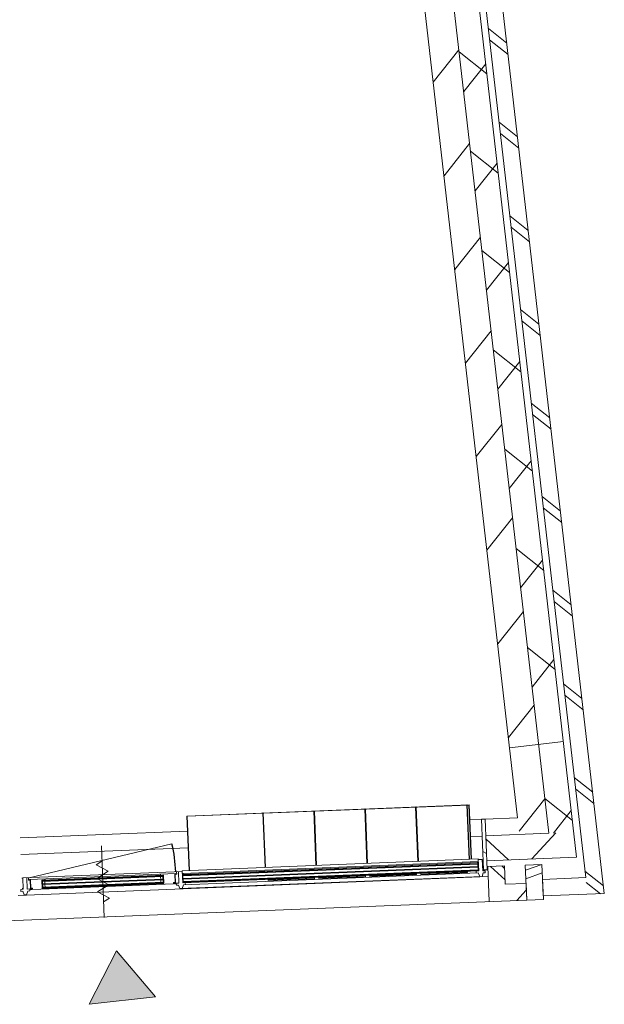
# Model space of a CAD drawing. Header units: metres. Extents: x 136266 to 136452, y 453403 to 453560.
# Tile 130 of 133: x 136332.89 to 136336.4, y 453534.57 to 453540.48. Entities that reach past the tile are written whole.
import ezdxf

# ---------------------------------------------------------------- set-up
doc = ezdxf.new("R2010")
doc.units = ezdxf.units.M
for name, color, linetype, lineweight in [('A-DETL-BEBOUWING', 253, 'Continuous', 9), ('A-DETL-GENF', 92, 'Continuous', 5), ('A-DETL-GENF-4', 252, 'Continuous', 9), ('A-FLOR', 192, 'Continuous', 5)]:
    doc.layers.add(name, color=color, linetype=linetype, lineweight=lineweight)
pattern_1 = [(76.77799999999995, (1020.113961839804, 631.9547653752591), (-389.3964602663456, 91.4898722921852), [])]

# ---------------------------------------------------------------- blocks, each defined once
blk = doc.blocks.new('859-DO-0010 29-09-2022')
at = {"layer": 'A-DETL-BEBOUWING'}
h = blk.add_hatch(dxfattribs=at)
h.set_pattern_fill('FP_983', color=256, angle=44.99999999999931, style=0, pattern_type=2)
h.set_pattern_definition([(166.7779999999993, (38486.92407437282, 96850.21954545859), (-91.48987229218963, -389.3964602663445), []), (166.7779999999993, (37854.96860189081, 97870.33280019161), (-91.48987229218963, -389.3964602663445), [])])
h.paths.add_polyline_path([(41228.55941968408, 92234.73346383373), (41317.47812538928, 92281.08608834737), (35656.36996214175, 101419.3517485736), (35571.36046545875, 101366.6888064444), (41175.75158514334, 92319.97684853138)])
h = blk.add_hatch(dxfattribs=at)
h.set_pattern_fill('FP_968', color=256, angle=44.99999999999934, style=0, pattern_type=2)
h.set_pattern_definition([(166.7779999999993, (38158.65399384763, 97114.27584497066), (-97.02500956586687, -412.9549461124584), []), (256.7779999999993, (38158.65399384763, 97114.27584497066), (412.9549461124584, -97.02500956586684), [])])
h.paths.add_polyline_path([(40578.71019174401, 92922.94711695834), (40706.22443676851, 93001.94153015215), (35611.08478576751, 101226.6103342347), (35483.57054074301, 101147.615921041), (40224.83656109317, 93494.17648650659)])
h = blk.add_hatch(dxfattribs=at)
h.set_pattern_fill('FP_841', color=256, angle=44.99999999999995, style=0, pattern_type=2)
h.set_pattern_definition(pattern_1)
h.paths.add_polyline_path([(40429.94357254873, 92830.78696823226), (40578.71019174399, 92922.94711695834), (35562.5649539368, 101020.1016760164), (35413.79833474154, 100927.9415272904), (40018.97720792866, 93494.17648650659)])
h = blk.add_hatch(dxfattribs=at)
h.set_pattern_fill('FP_1483', color=256, angle=44.99999999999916, style=0, pattern_type=2)
h.set_pattern_definition([(166.7779999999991, (40850.59395347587, 92768.89819939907), (-97.02500956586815, -412.9549461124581), []), (256.7779999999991, (40850.59395347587, 92768.89819939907), (412.9549461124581, -97.02500956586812), [])])
h.paths.add_polyline_path([(40861.58449931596, 92466.32616987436), (40994.96255787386, 92535.85510664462), (40706.22443676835, 93001.94153015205), (40578.71019174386, 92922.94711695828), (40686.29863275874, 92749.27586256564)])
h = blk.add_hatch(dxfattribs=at)
h.set_pattern_fill('FP_841', color=256, angle=44.99999999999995, style=0, pattern_type=2)
h.set_pattern_definition(pattern_1)
h.paths.add_polyline_path([(40705.97676433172, 92385.20907697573), (40861.58449931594, 92466.32616987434), (40578.71019174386, 92922.94711695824), (40429.94357254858, 92830.78696823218), (40686.29863275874, 92416.97388146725)])
h = blk.add_hatch(dxfattribs=at)
h.set_pattern_fill('FP_1334', color=256, angle=44.99999999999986, style=0, pattern_type=2)
h.set_pattern_definition([(72.53299999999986, (37787.89033130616, 90694.87552132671), (-404.6401323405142, 127.3263652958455), []), (162.5329999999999, (37787.89033130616, 90694.87552132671), (-127.3263652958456, -404.6401323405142), [])])
h.paths.add_polyline_path([(34501.60545019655, 88981.7613860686), (34908.70182796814, 89193.97753777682), (34839.3636624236, 89326.98963797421), (34427.33727352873, 89112.20351009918), (34492.64533698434, 88997.49862712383)])
h.paths.add_polyline_path([(35806.97687796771, 89662.24128242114), (36452.52893759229, 89998.76251253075), (36383.19077204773, 90131.77461272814), (35737.63871242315, 89795.25338261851), (35782.84589223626, 89708.53199500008)])
h.paths.add_polyline_path([(37453.66667841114, 90520.64777186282), (38099.21873803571, 90857.16900197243), (38029.88057249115, 90990.18110216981), (37384.32851286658, 90653.65987206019)])
h.paths.add_polyline_path([(40595.41248507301, 92158.41524202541), (41074.17430968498, 92407.99002959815), (40994.96255787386, 92535.85510664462), (40526.07431952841, 92291.42734222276)])
h = blk.add_hatch(dxfattribs=at)
h.set_pattern_fill('FP_739', color=256, style=0, pattern_type=2)
h.set_pattern_definition([(0, (0, 0), (0, 200), [])])
h.paths.add_polyline_path([(40601.09691052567, 92099.91791467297), (40620.60535188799, 92110.08751228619), (40479.84887583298, 92380.10207568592), (40460.34043447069, 92369.93247807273), (40577.50572207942, 92145.17312869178)])
h = blk.add_hatch(dxfattribs=at)
h.set_pattern_fill('FP_1512', color=256, scale=0.9999999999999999, angle=-62.46844116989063, style=0, pattern_type=2)
h.set_pattern_definition([(44.99955883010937, (0.0001566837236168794, -0.0002969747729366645), (-282.8405346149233, 282.8448903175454), []), (44.99955883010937, (1200.000229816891, 0.0003459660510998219), (-282.8405346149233, 282.8448903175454), [])])
h.paths.add_polyline_path([(40912.64679464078, 92047.33414212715), (41001.32243113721, 92093.55785348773), (40904.25263727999, 92279.7766901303), (40815.57700078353, 92233.55297876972)])
h = blk.add_hatch(dxfattribs=at)
h.set_pattern_fill('FP_1342', color=256, angle=44.99999999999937, style=0, pattern_type=2)
h.set_pattern_definition([(72.53299999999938, (41110.28528282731, 92173.07800475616), (-381.5559946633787, 120.0625792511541), []), (72.53299999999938, (42174.38199356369, 92727.78347560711), (-381.5559946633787, 120.0625792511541), [])])
h.paths.add_polyline_path([(40992.01116295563, 92111.42271120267), (41228.55941968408, 92234.73346383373), (41175.75158514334, 92319.97684853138), (40945.78571925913, 92200.09744466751)])
h = blk.add_hatch(dxfattribs=at)
h.set_pattern_fill('FP_1339', color=256, angle=45.00000000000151, style=0, pattern_type=2)
h.set_pattern_definition([(342.5320000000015, (40664.59022178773, 92036.4395187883), (120.0692386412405, 381.5538991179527), []), (342.5320000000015, (41219.27518654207, 90972.33220145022), (120.0692386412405, 381.5538991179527), [])])
h.paths.add_polyline_path([(40713.12564023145, 91943.33028473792), (40801.80127672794, 91989.5539960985), (40704.73148286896, 92175.77283274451), (40616.05584637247, 92129.54912138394), (40686.29863275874, 91994.79525570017)])
for points in [[(38984.30130465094, 91298.82056177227), (40555.61758164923, 92117.93542407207), (40553.76856390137, 92121.48241341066), (38982.45228690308, 91302.36755111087)], [(38993.08413895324, 91281.97236241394), (40564.40041595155, 92101.08722471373), (40562.55139820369, 92104.63421405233), (38991.23512120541, 91285.51935175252)], [(39001.86697325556, 91265.1241630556), (40573.18325025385, 92084.2390253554), (40571.334232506, 92087.786014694), (39000.0179555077, 91268.67115239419)], [(38235.44318053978, 90908.44668975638), (38877.44825082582, 91243.11890211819), (38875.59923307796, 91246.6658914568), (38233.59416279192, 90911.99367909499)], [(38244.22601484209, 90891.59849039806), (38886.23108512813, 91226.27070275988), (38884.38206738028, 91229.81769209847), (38242.37699709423, 90895.14547973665)], [(38253.0088491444, 90874.75029103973), (38895.01391943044, 91209.42250340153), (38893.16490168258, 91212.96949274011), (38251.15983139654, 90878.29728037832)]]:
    blk.add_hatch(color=256, dxfattribs=at).paths.add_polyline_path(points)
h = blk.add_hatch(dxfattribs=at)
h.set_pattern_fill('FP_1338', color=256, angle=44.99999999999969, style=0, pattern_type=2)
h.set_pattern_definition([(72.53199999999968, (40857.21671558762, 92018.44011567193), (-381.5538991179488, 120.0692386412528), []), (72.53199999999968, (41921.32403292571, 92573.12508042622), (-381.5538991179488, 120.0692386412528), [])])
h.paths.add_polyline_path([(40801.80127672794, 91989.5539960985), (40912.63172376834, 92047.32628617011), (40866.40801240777, 92136.00192266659), (40755.57756536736, 92078.22963259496)])
h = blk.add_hatch(color=256, dxfattribs=at)
h.paths.add_polyline_path([(38254.85786689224, 90871.20330170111), (38267.27232957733, 90877.67486381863), (38265.42331182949, 90881.22185315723), (38253.0088491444, 90874.75029103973)])
h.paths.add_polyline_path([(38233.5941627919, 90911.99367909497), (38246.008625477, 90918.46524121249), (38244.15960772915, 90922.01223055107), (38231.74514504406, 90915.54066843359)])
h.paths.add_polyline_path([(38884.44847449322, 91199.40395194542), (38896.8629371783, 91205.87551406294), (38895.01391943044, 91209.42250340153), (38882.59945674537, 91202.95094128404)])
h.paths.add_polyline_path([(38863.18477039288, 91240.1943293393), (38875.59923307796, 91246.6658914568), (38873.75021533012, 91250.21288079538), (38861.33575264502, 91243.7413186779)])
at = {"layer": 'A-DETL-GENF'}
blk.add_hatch(color=256, dxfattribs=at).paths.add_polyline_path([(38803.31409761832, 90360.90887111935), (39143.35208435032, 90571.56063963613), (38815.34426459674, 90721.26324542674)])
blk.add_arc((38154.25827307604, 90895.446274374), 880.0000000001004, 27.53267814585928, 38.53267814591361)
at = {"layer": 'A-DETL-BEBOUWING'}
for p, q in [((41317.47812538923, 92281.08608834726), (35656.36996214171, 101419.3517485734)), ((35624.02340758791, 101281.6793097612), (41175.7515851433, 92319.97684853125)), ((41074.17430968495, 92407.99002959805), (35611.08478576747, 101226.6103342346)), ((35562.56495393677, 101020.1016760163), (40861.58449931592, 92466.32616987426)), ((35413.79833474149, 100927.9415272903), (40653.16892979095, 92470.45246167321)), ((40706.22443676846, 93001.94153015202), (40429.94357254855, 92830.78696823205)), ((40653.16892979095, 92470.45246167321), (40479.84887583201, 92380.10207568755)), ((40861.5844993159, 92466.32616987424), (40526.07431952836, 92291.42734222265)), ((40356.43409449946, 92417.82530127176), (38852.51061493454, 91633.84177618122)), ((38855.20861847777, 91632.99279038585), (40355.5851087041, 92415.12729772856)), ((40345.79312648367, 92412.27824802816), (40344.01963181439, 92411.35373915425)), ((40344.01963181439, 92411.35373915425), (40495.6390871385, 92120.50061338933)), ((40344.94414068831, 92409.58024448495), (40344.01963181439, 92411.35373915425)), ((40497.4125818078, 92121.42512226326), (40345.79312648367, 92412.27824802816)), ((40355.5851087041, 92415.12729772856), (40506.28005515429, 92126.0476666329)), ((40508.05354982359, 92126.97217550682), (40356.43409449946, 92417.82530127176)), ((40595.41248507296, 92158.4152420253), (41074.17430968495, 92407.99002959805)), ((40479.84887583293, 92380.10207568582), (40460.34043447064, 92369.93247807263)), ((40460.34043447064, 92369.93247807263), (40601.09691052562, 92099.91791467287)), ((40620.60535188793, 92110.08751228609), (40479.84887583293, 92380.10207568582)), ((40904.25263727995, 92279.7766901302), (40815.57700078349, 92233.55297876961)), ((41001.32243113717, 92093.55785348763), (40904.25263727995, 92279.7766901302)), ((41175.7515851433, 92319.97684853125), (40945.78571925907, 92200.0974446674)), ((40992.01116295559, 92111.42271120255), (41317.47812538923, 92281.08608834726)), ((40073.59945628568, 92268.13038677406), (40071.82596161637, 92267.20587790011)), ((40071.82596161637, 92267.20587790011), (40222.52090806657, 91978.12624680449)), ((40074.44844208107, 92270.82839031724), (40072.67494741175, 92269.90388144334)), ((40072.67494741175, 92269.90388144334), (40224.29440273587, 91979.05075567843)), ((40226.06789740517, 91979.97526455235), (40074.44844208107, 92270.82839031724)), ((40815.57700078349, 92233.55297876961), (40912.64679464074, 92047.33414212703)), ((40704.73148286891, 92175.7728327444), (40616.05584637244, 92129.54912138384)), ((40755.57756536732, 92078.22963259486), (40704.73148286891, 92175.7728327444)), ((40945.78571925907, 92200.0974446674), (40992.01116295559, 92111.42271120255)), ((40544.41019054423, 92145.92460742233), (38967.77342953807, 91324.03621850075)), ((38975.16950052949, 91309.84826114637), (40551.80626153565, 92131.73665006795)), ((38977.94302715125, 91304.52777713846), (40554.57978815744, 92126.41616606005)), ((38982.45228690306, 91302.36755111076), (40553.76856390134, 92121.48241341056)), ((38984.30130465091, 91298.82056177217), (40555.6175816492, 92117.93542407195)), ((40562.55139820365, 92104.63421405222), (38991.23512120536, 91285.51935175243)), ((38993.08413895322, 91281.97236241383), (40564.40041595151, 92101.08722471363)), ((39801.33026300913, 92128.45402373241), (39799.55676833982, 92127.52951485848)), ((39799.55676833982, 92127.52951485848), (39951.17622366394, 91836.67638909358)), ((39952.94971833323, 91837.60089796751), (39801.33026300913, 92128.45402373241)), ((39801.33026300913, 92128.45402373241), (39802.25477188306, 92126.68052906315)), ((39954.72321300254, 91838.52540684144), (39804.02826655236, 92127.60503793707)), ((40544.41019054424, 92145.92460742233), (40577.6925100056, 92082.0787993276)), ((40567.54114432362, 92153.47172457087), (40546.25920829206, 92142.37761808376)), ((40547.37252486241, 92129.42537788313), (40550.14605148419, 92124.10489387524)), ((40551.91954615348, 92125.02940274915), (40575.03226800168, 92080.6920360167)), ((40551.91954615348, 92125.02940274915), (40577.69251000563, 92082.07879932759)), ((40575.03226800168, 92080.6920360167), (40554.57978815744, 92126.41616606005)), ((40598.97444603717, 92093.17290581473), (40567.54114432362, 92153.47172457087)), ((40572.89938987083, 92154.00950208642), (40568.46565319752, 92151.69822990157)), ((40596.66317385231, 92097.60664248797), (40620.60535188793, 92110.08751228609)), ((40612.2756560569, 92100.1067223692), (40598.97444603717, 92093.17290581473)), ((40617.82270930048, 92089.4657543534), (40612.2756560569, 92100.1067223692)), ((40616.05584637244, 92129.54912138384), (40713.12564023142, 91943.3302847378)), ((40866.40801240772, 92136.00192266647), (40755.57756536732, 92078.22963259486)), ((40912.6317237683, 92047.32628616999), (40866.40801240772, 92136.00192266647)), ((37919.84406288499, 90487.28388370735), (40912.6317237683, 92047.32628616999)), ((38138.70334214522, 90770.52389353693), (40643.79007319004, 92076.34373948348)), ((38999.92420049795, 91221.25816672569), (40610.25736022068, 92060.71222425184)), ((40571.33423250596, 92087.78601469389), (39000.01795550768, 91268.67115239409)), ((40577.69251000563, 92082.07879932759), (39001.05574899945, 91260.19041040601)), ((40573.18325025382, 92084.2390253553), (39001.86697325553, 91265.1241630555)), ((39009.26304424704, 91250.93620570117), (40580.57932124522, 92070.05106800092)), ((40270.0157321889, 91919.46610959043), (40518.30498589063, 92048.89735194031)), ((40272.32700437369, 91915.0323729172), (40520.61625807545, 92044.46361526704)), ((40518.30498589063, 92048.89735194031), (40517.39369124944, 92050.64549761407)), ((40518.30498589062, 92048.8973519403), (40518.66080648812, 92048.21477771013)), ((40518.66080648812, 92048.21477771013), (40520.61625807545, 92044.46361526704)), ((40564.39129998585, 92075.14498277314), (40569.93835322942, 92064.50401475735)), ((40580.57932124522, 92070.05106800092), (40597.84289753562, 92054.24066213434)), ((40607.18174128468, 92083.91870110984), (40617.82270930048, 92089.4657543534)), ((40610.25736022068, 92060.71222425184), (40607.18174128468, 92083.91870110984)), ((40912.64679464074, 92047.33414212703), (41001.32243113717, 92093.55785348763)), ((39529.13659281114, 91984.3061624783), (39528.21208393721, 91986.07965714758)), ((39528.21208393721, 91986.07965714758), (39679.83153926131, 91695.22653138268)), ((39681.60503393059, 91696.1510402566), (39529.9855786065, 91987.0041660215)), ((39529.9855786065, 91987.0041660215), (39530.91008748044, 91985.23067135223)), ((39532.68358214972, 91986.15518022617), (39530.91008748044, 91985.23067135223)), ((39683.37852859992, 91697.07554913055), (39532.68358214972, 91986.15518022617)), ((40270.37155278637, 91918.78353536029), (40269.1044375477, 91921.2142552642)), ((39998.67104778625, 91778.01625187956), (40246.96030148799, 91907.4474942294)), ((40000.98231997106, 91773.58251520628), (40249.27157367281, 91903.01375755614)), ((40246.96030148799, 91907.4474942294), (40246.04900684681, 91909.19563990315)), ((40246.960301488, 91907.44749422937), (40247.31612208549, 91906.76491999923)), ((40247.31612208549, 91906.76491999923), (40249.27157367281, 91903.01375755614)), ((40272.32700437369, 91915.0323729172), (40270.37155278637, 91918.78353536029)), ((39258.64089420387, 91845.5543083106), (39256.86739953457, 91844.62979943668)), ((39256.86739953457, 91844.62979943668), (39408.48685485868, 91553.77667367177)), ((39410.26034952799, 91554.7011825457), (39258.64089420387, 91845.5543083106)), ((39727.32636338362, 91636.56639416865), (39975.61561708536, 91765.99763651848)), ((39729.63763556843, 91632.13265749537), (39977.92688927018, 91761.56389984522)), ((39975.61561708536, 91765.99763651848), (39974.70432244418, 91767.74578219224)), ((39975.61561708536, 91765.99763651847), (39975.97143768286, 91765.31506228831)), ((39975.97143768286, 91765.31506228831), (39977.92688927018, 91761.56389984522)), ((39997.75975314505, 91779.76439755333), (39998.67104778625, 91778.01625187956)), ((39999.02686838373, 91777.33367764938), (39998.67104778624, 91778.01625187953)), ((40000.98231997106, 91773.58251520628), (39999.02686838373, 91777.33367764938)), ((38852.51061493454, 91633.84177618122), (39004.13007025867, 91342.9886504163)), ((39005.90356492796, 91343.91315929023), (38855.20861847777, 91632.99279038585)), ((39455.981678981, 91495.11653645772), (39704.27093268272, 91624.54777880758)), ((39704.27093268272, 91624.54777880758), (39703.35963804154, 91626.29592448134)), ((39704.27093268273, 91624.54777880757), (39704.62675328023, 91623.8652045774)), ((39726.41506874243, 91638.31453984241), (39727.32636338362, 91636.56639416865)), ((39727.68218398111, 91635.88381993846), (39727.32636338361, 91636.56639416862)), ((39729.63763556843, 91632.13265749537), (39727.68218398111, 91635.88381993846)), ((39458.2929511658, 91490.68279978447), (39706.58220486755, 91620.11404213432)), ((39704.62675328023, 91623.8652045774), (39706.58220486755, 91620.11404213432)), ((39458.2929511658, 91490.68279978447), (39455.0703843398, 91496.86468213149)), ((38154.25827307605, 90895.446274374), (38842.64089883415, 91443.65185675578)), ((38969.62244728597, 91320.48922916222), (38119.23175335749, 90877.187224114)), ((38939.21847193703, 91293.36270555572), (38158.88081744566, 90886.57880102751)), ((38935.28475124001, 91287.92893692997), (38940.60523524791, 91290.70246355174)), ((38958.85972752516, 91242.70482286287), (38935.28475124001, 91287.92893692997)), ((38945.96348079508, 91291.24024106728), (38937.98275478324, 91287.0799511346)), ((38937.98275478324, 91287.0799511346), (38961.55773106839, 91241.8558370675)), ((38939.02966424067, 91304.54145108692), (38945.96348079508, 91291.24024106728)), ((38940.60523524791, 91290.70246355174), (38939.21847193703, 91293.36270555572)), ((38940.60523524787, 91290.7024635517), (38939.21847193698, 91293.36270555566)), ((38979.77381296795, 91249.09630391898), (38948.34051125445, 91309.39512267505)), ((39001.0557489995, 91260.19041040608), (38967.77342953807, 91324.03621850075)), ((38977.94302715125, 91304.52777713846), (39003.71599100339, 91261.5771737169)), ((38982.37676382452, 91306.8390493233), (38979.60323720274, 91312.1595333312)), ((38980.6032691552, 91305.91454044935), (39003.71599100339, 91261.5771737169)), ((39001.05574899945, 91260.19041040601), (38980.6032691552, 91305.91454044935)), ((38202.17192355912, 90839.22766448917), (38953.24691600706, 91230.75717259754)), ((38229.08490304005, 90914.15390512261), (38876.41045733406, 91251.59964410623)), ((38875.59923307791, 91246.6658914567), (38233.59416279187, 90911.99367909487)), ((38235.44318053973, 90908.44668975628), (38877.44825082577, 91243.11890211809)), ((38884.38206738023, 91229.81769209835), (38242.37699709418, 90895.14547973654)), ((38244.22601484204, 90891.59849039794), (38886.23108512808, 91226.27070275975)), ((38893.16490168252, 91212.96949274), (38251.15983139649, 90878.29728037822)), ((38857.6377171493, 91250.83529735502), (38863.18477039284, 91240.19432933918)), ((38865.0337881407, 91236.64734000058), (38871.96760469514, 91223.34612998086)), ((38873.75021533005, 91250.21288079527), (38876.41045733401, 91251.59964410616)), ((38896.86293717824, 91205.8755140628), (38873.75021533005, 91250.21288079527)), ((38873.75021533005, 91250.21288079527), (38899.52317918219, 91207.2622773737)), ((38873.816622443, 91219.79914064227), (38880.75043899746, 91206.49793062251)), ((38876.41045733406, 91251.59964410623), (38899.52317918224, 91207.26227737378)), ((38896.86293717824, 91205.8755140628), (38876.41045733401, 91251.59964410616)), ((38886.23108512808, 91226.27070275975), (38884.38206738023, 91229.81769209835)), ((38949.54888051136, 91237.85115127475), (38958.85972752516, 91242.70482286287)), ((38953.24691600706, 91230.75717259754), (38949.54888051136, 91237.85115127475)), ((38961.55773106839, 91241.8558370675), (38950.4733893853, 91236.07765660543)), ((38954.90712605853, 91238.38892879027), (38957.68065268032, 91233.06844478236)), ((38957.68065268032, 91233.06844478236), (38968.32162069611, 91238.61549802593)), ((38979.77381296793, 91249.09630391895), (38966.4726029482, 91242.16248736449)), ((38966.4726029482, 91242.16248736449), (38972.01965619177, 91231.5215193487)), ((38972.01965619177, 91231.5215193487), (38982.66062420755, 91237.06857259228)), ((38982.66062420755, 91237.06857259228), (38999.92420049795, 91221.25816672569)), ((39003.71599100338, 91261.57717371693), (39001.0557489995, 91260.19041040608)), ((39012.33866318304, 91227.72972884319), (39009.26304424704, 91250.93620570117)), ((39019.90401226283, 91256.48325894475), (39014.35695901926, 91267.12422696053)), ((38899.52317918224, 91207.26227737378), (38252.19762488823, 90869.81653839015)), ((38253.00884914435, 90874.75029103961), (38895.0139194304, 91209.42250340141)), ((38882.59945674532, 91202.95094128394), (38884.44847449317, 91199.40395194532)), ((38884.44847449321, 91199.40395194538), (38886.29749224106, 91195.85696260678)), ((38254.85786689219, 90871.20330170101), (38231.74514504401, 90915.54066843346)), ((38252.19762488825, 90869.81653839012), (38231.74514504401, 90915.54066843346)), ((38231.74514504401, 90915.54066843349), (38233.59416279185, 90911.99367909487)), ((38246.00862547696, 90918.46524121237), (38240.46157223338, 90929.10620922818)), ((38254.79145977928, 90901.61704185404), (38247.85764322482, 90914.91825187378)), ((38120.15626223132, 90875.41372944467), (38115.72252555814, 90873.10245725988)), ((38119.23175335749, 90877.187224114), (38150.66505507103, 90816.88840535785)), ((38171.9469911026, 90827.98251184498), (38140.51368938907, 90888.28133060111)), ((38156.75835295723, 90879.83379216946), (38149.82453640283, 90893.13500218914)), ((38164.73907896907, 90883.99408210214), (38156.75835295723, 90879.83379216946)), ((38158.88081744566, 90886.57880102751), (38160.26758075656, 90883.91855902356)), ((38160.26758075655, 90883.91855902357), (38165.58806476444, 90886.69208564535)), ((38188.31405525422, 90838.76996803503), (38164.73907896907, 90883.99408210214)), ((38165.58806476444, 90886.69208564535), (38189.16304104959, 90841.46797157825)), ((38229.08490304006, 90914.15390512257), (38252.19762488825, 90869.81653839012)), ((38229.08490304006, 90914.15390512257), (38254.85786689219, 90871.20330170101)), ((38253.00884914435, 90874.75029103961), (38254.85786689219, 90871.20330170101)), ((38263.5742940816, 90884.7688424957), (38256.64047752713, 90898.07005251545)), ((38267.27232957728, 90877.67486381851), (38265.42331182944, 90881.22185315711)), ((38269.12134732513, 90874.12787447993), (38267.27232957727, 90877.67486381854)), ((38150.66505507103, 90816.88840535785), (38137.3638450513, 90809.95458880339)), ((38137.3638450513, 90809.95458880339), (38142.91089829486, 90799.31362078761)), ((38142.91089829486, 90799.31362078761), (38153.55186631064, 90804.86067403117)), ((38143.92004621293, 90819.01086984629), (38148.35378288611, 90821.32214203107)), ((38153.55186631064, 90804.86067403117), (38170.81544260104, 90789.0502681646)), ((38185.24820112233, 90834.91632839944), (38171.9469911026, 90827.98251184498)), ((38180.15428635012, 90818.72830714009), (38190.79525436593, 90824.27536038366)), ((38183.22990528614, 90795.52183028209), (38180.15428635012, 90818.72830714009)), ((38190.79525436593, 90824.27536038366), (38185.24820112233, 90834.91632839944)), ((38187.09721887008, 90831.3693390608), (38197.73818688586, 90836.91639230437)), ((38199.39839693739, 90844.5481484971), (38188.31405525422, 90838.76996803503)), ((38189.16304104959, 90841.46797157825), (38198.4738880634, 90846.32164316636)), ((38197.73818688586, 90836.91639230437), (38194.96466026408, 90842.23687631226)), ((38198.4738880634, 90846.32164316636), (38202.17192355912, 90839.22766448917)), ((38170.81544260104, 90789.0502681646), (38183.22990528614, 90795.52183028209))]:
    blk.add_line(p, q, dxfattribs=at)
at = {"layer": 'A-DETL-GENF'}
for p, q in [((38815.34426459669, 90721.26324542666), (38803.31409761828, 90360.90887111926)), ((39143.35208435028, 90571.56063963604), (38815.34426459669, 90721.26324542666)), ((38803.31409761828, 90360.90887111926), (39143.35208435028, 90571.56063963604))]:
    blk.add_line(p, q, dxfattribs=at)
at = {"layer": 'A-DETL-GENF-4'}
for p, q in [((38662.76826639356, 90871.83300988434), (38463.99885849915, 91253.13436378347)), ((38506.77042529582, 91171.08523710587), (38484.85490180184, 91136.64142058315)), ((38566.42672505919, 91133.12652917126), (38484.85490180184, 91136.64142058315)), ((38566.42672505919, 91133.12652917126), (38522.59682817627, 91064.24070370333)), ((38604.16865143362, 91060.72581229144), (38522.59682817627, 91064.24070370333)), ((38604.16865143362, 91060.72581229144), (38560.33875455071, 90991.8399868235)), ((38641.91057780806, 90988.32509541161), (38560.33875455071, 90991.8399868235)), ((38641.91057780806, 90988.32509541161), (38619.9956293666, 90953.88218267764))]:
    blk.add_line(p, q, dxfattribs=at)
at = {"layer": 'A-FLOR'}
for p, q in [((40398.26812104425, 92337.5746674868), (40460.34043447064, 92369.93247807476)), ((40444.96918422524, 92247.98754838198), (40507.04149765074, 92280.34535896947)), ((38003.16357015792, 91089.02543324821), (38894.34464147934, 91553.59114239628)), ((38049.86463333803, 90999.43831414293), (38941.04570466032, 91464.00402329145))]:
    blk.add_line(p, q, dxfattribs=at)

msp = doc.modelspace()

# ---------------------------------------------------------------- block references
at = {"xscale": 0.001, "yscale": 0.001, "zscale": 0.001, "rotation": 334.7650131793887}
msp.add_blockref('859-DO-0010 29-09-2022', (136259.6791283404, 453469.3710543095), dxfattribs=at)

doc.saveas('drawing.dxf')
